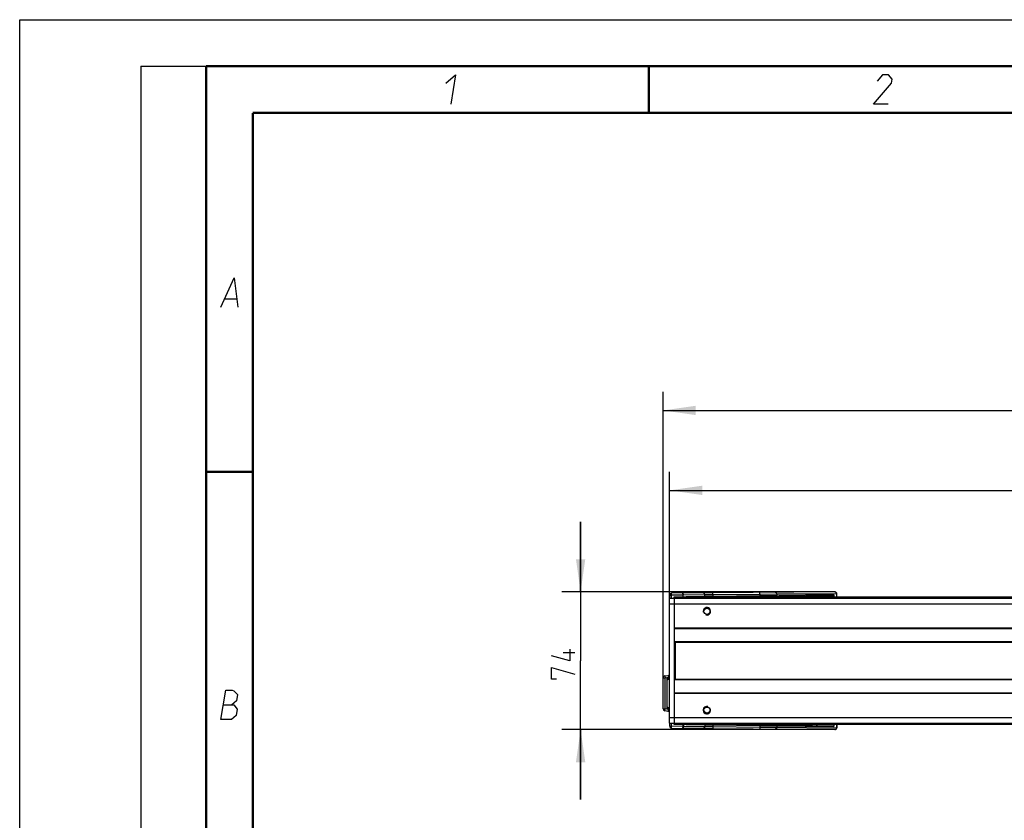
# Model space of a CAD drawing. Extents: x 0 to 420, y 0 to 297.
# Tile 41 of 116: x 0 to 106, y 211 to 297. Entities that reach past the tile are written whole.
import ezdxf

# ---------------------------------------------------------------- set-up
doc = ezdxf.new("R2010")
doc.units = 0
doc.header["$LTSCALE"] = 23.1
doc.layers.get('0').update_dxf_attribs({"linetype": 'CONTINUOUS'})
doc.layers.add('02___PRT_ALL_AXES', color=7, linetype='CONTINUOUS')
doc.layers.add('DIM_PILOTEES', color=7, linetype='CONTINUOUS')
doc.dimstyles.get("Standard").update_dxf_attribs({"dimtxt": 2.5, "dimasz": 2.5, "dimexe": 1.25, "dimexo": 0.625, "dimtad": 1, "dimcen": 2.5, "dimazin": 3, "dimtfac": 1, "dimtmove": 0, "dimatfit": 3})

# ---------------------------------------------------------------- blocks, each defined once
blk = doc.blocks.new('_FILLED')
at = {"color": 0, "linetype": 'BYBLOCK'}
blk.add_solid([(0, 0), (-1, 0.143), (-1, -0.143)], dxfattribs=at)
blk = doc.blocks.new('*D0')
at = {"layer": 'DIM_PILOTEES', "color": 2, "linetype": 'CONTINUOUS'}
for p, q in [((69.73, 234.35), (69.73, 248.52)), ((169.73, 234.95), (169.73, 248.52)), ((69.73, 246.52), (119.73, 246.52)), ((169.73, 246.52), (119.73, 246.52))]:
    blk.add_line(p, q, dxfattribs=at)
at = {"layer": 'DIM_PILOTEES', "color": 2, "linetype": 'CONTINUOUS', "xscale": 3.5, "yscale": 3.5, "zscale": 3.5, "rotation": 180}
blk.add_blockref('_FILLED', (69.73, 246.52), dxfattribs=at)
at = {"layer": 'DIM_PILOTEES', "color": 2, "linetype": 'CONTINUOUS', "xscale": 3.5, "yscale": 3.5, "zscale": 3.5}
blk.add_blockref('_FILLED', (169.73, 246.52), dxfattribs=at)
blk = doc.blocks.new('*D1')
at = {"layer": 'DIM_PILOTEES', "color": 2, "linetype": 'CONTINUOUS'}
for p, q in [((69.04, 226.42), (69.04, 257.09)), ((170.42, 233.42), (170.42, 257.09)), ((69.04, 255.09), (119.73, 255.09)), ((170.42, 255.09), (119.73, 255.09))]:
    blk.add_line(p, q, dxfattribs=at)
at = {"layer": 'DIM_PILOTEES', "color": 2, "linetype": 'CONTINUOUS', "xscale": 3.5, "yscale": 3.5, "zscale": 3.5, "rotation": 180}
blk.add_blockref('_FILLED', (69.04, 255.09), dxfattribs=at)
at = {"layer": 'DIM_PILOTEES', "color": 2, "linetype": 'CONTINUOUS', "xscale": 3.5, "yscale": 3.5, "zscale": 3.5}
blk.add_blockref('_FILLED', (170.42, 255.09), dxfattribs=at)
blk = doc.blocks.new('*D17')
at = {"layer": 'DIM_PILOTEES', "color": 2, "linetype": 'CONTINUOUS'}
for p, q in [((60.18, 235.63), (60.18, 243.13)), ((60.18, 243.13), (60.18, 228.25)), ((87.45, 235.63), (58.18, 235.63)), ((60.18, 213.36), (60.18, 228.25)), ((87.45, 220.86), (58.18, 220.86)), ((60.18, 220.86), (60.18, 213.36))]:
    blk.add_line(p, q, dxfattribs=at)
at = {"layer": 'DIM_PILOTEES', "color": 2, "linetype": 'CONTINUOUS', "xscale": 3.5, "yscale": 3.5, "zscale": 3.5}
for p, rotation in [((60.18, 235.63), 270), ((60.18, 220.86), 90)]:
    blk.add_blockref('_FILLED', p, dxfattribs=dict(at, rotation=rotation))

msp = doc.modelspace()

# ---------------------------------------------------------------- linework, layer by layer
at = {"color": 7, "linetype": 'CONTINUOUS'}
for p, q in [((0, 0), (0, 297)), ((0, 297), (420, 297)), ((25, 287), (410, 287)), ((87.452, 235.63), (69.935, 235.478)), ((87.49, 235.626), (87.452, 235.63)), ((69.727, 221.547), (69.727, 234.947)), ((69.727, 234.947), (169.727, 234.947)), ((69.737, 234.947), (69.737, 235.278)), ((69.737, 235.278), (69.937, 235.278)), ((69.937, 235.278), (69.935, 235.478)), ((71.19, 235.289), (69.937, 235.278)), ((69.937, 234.947), (69.937, 235.278)), ((70.201, 234.947), (70.208, 234.968)), ((70.227, 234.947), (70.227, 235.097)), ((70.227, 235.097), (169.227, 235.097)), ((70.227, 234.997), (169.227, 234.997)), ((73.511, 235.307), (71.19, 235.287)), ((71.19, 235.092), (71.19, 235.287)), ((73.511, 235.125), (71.504, 235.097)), ((74.377, 235.316), (73.511, 235.307)), ((73.511, 235.125), (73.511, 235.307)), ((74.377, 235.138), (73.511, 235.125)), ((74.377, 235.316), (74.375, 235.516)), ((79.417, 235.36), (74.377, 235.316)), ((74.377, 235.316), (74.377, 235.138)), ((79.417, 235.208), (74.377, 235.138)), ((74.378, 235.097), (74.377, 235.138)), ((87.225, 235.217), (78.58, 235.097)), ((79.417, 235.36), (79.416, 235.56)), ((79.416, 235.108), (79.416, 235.097)), ((81.236, 235.375), (79.417, 235.36)), ((79.417, 235.36), (79.417, 235.208)), ((81.236, 235.233), (79.417, 235.208)), ((79.419, 235.108), (79.417, 235.208)), ((79.882, 235.115), (79.862, 235.111)), ((87.627, 235.43), (81.236, 235.375)), ((81.236, 235.375), (81.236, 235.233)), ((87.339, 235.318), (81.236, 235.233)), ((87.339, 235.318), (87.339, 235.097)), ((87.627, 235.43), (87.627, 235.097)), ((87.654, 235.43), (87.627, 235.43)), ((87.654, 235.097), (87.654, 235.43)), ((69.727, 234.347), (169.727, 234.347)), ((169.227, 231.727), (70.227, 231.727)), ((169.227, 231.681), (70.227, 231.681)), ((169.227, 230.268), (70.227, 230.268)), ((169.227, 230.214), (70.227, 230.214)), ((70.311, 230.215), (70.311, 226.279)), ((69.037, 223.078), (69.037, 226.416)), ((69.037, 226.416), (69.237, 226.416)), ((69.202, 226.612), (69.572, 226.678)), ((69.202, 226.612), (69.237, 226.416)), ((69.237, 226.416), (69.606, 226.481)), ((69.237, 223.078), (69.237, 226.416)), ((69.455, 223.108), (69.455, 226.385)), ((69.455, 226.385), (69.727, 226.385)), ((69.455, 226.267), (69.727, 226.267)), ((69.572, 226.678), (69.606, 226.481)), ((70.227, 226.28), (169.227, 226.28)), ((70.227, 226.225), (169.227, 226.225)), ((69.435, 226.047), (69.435, 223.447)), ((69.455, 226.047), (69.435, 226.047)), ((70.227, 224.812), (169.227, 224.812)), ((70.227, 224.767), (169.227, 224.767)), ((69.037, 223.078), (69.237, 223.078)), ((69.202, 222.881), (69.237, 223.078)), ((69.606, 223.013), (69.237, 223.078)), ((69.455, 223.447), (69.435, 223.447)), ((69.455, 223.227), (69.727, 223.227)), ((69.455, 223.108), (69.727, 223.108)), ((69.572, 222.816), (69.606, 223.013)), ((69.572, 222.816), (69.202, 222.881)), ((69.727, 222.147), (169.727, 222.147)), ((69.727, 221.547), (169.727, 221.547)), ((69.737, 221.216), (69.737, 221.547)), ((69.737, 221.216), (69.937, 221.216)), ((69.935, 221.016), (69.937, 221.216)), ((69.935, 221.016), (87.452, 220.863)), ((69.937, 221.216), (69.937, 221.547)), ((71.155, 221.205), (69.937, 221.216)), ((70.227, 221.397), (70.227, 221.547)), ((169.227, 221.497), (70.227, 221.497)), ((169.227, 221.397), (70.227, 221.397)), ((71.155, 221.401), (71.155, 221.205)), ((71.185, 221.206), (71.155, 221.205)), ((71.201, 221.206), (71.185, 221.206)), ((71.207, 221.206), (71.201, 221.206)), ((71.207, 221.401), (71.207, 221.206)), ((71.207, 221.206), (73.511, 221.186)), ((71.504, 221.397), (73.511, 221.369)), ((73.511, 221.369), (73.511, 221.186)), ((73.511, 221.369), (74.377, 221.355)), ((73.511, 221.186), (74.377, 221.177)), ((74.377, 221.177), (74.375, 220.977)), ((74.378, 221.397), (74.377, 221.355)), ((74.377, 221.355), (74.377, 221.177)), ((74.377, 221.355), (79.417, 221.285)), ((74.377, 221.177), (79.417, 221.133)), ((78.58, 221.397), (87.225, 221.276)), ((79.416, 221.385), (79.416, 221.397)), ((79.417, 221.133), (79.416, 220.933)), ((79.419, 221.385), (79.417, 221.285)), ((79.417, 221.285), (79.417, 221.133)), ((79.417, 221.285), (81.2, 221.261)), ((79.417, 221.133), (81.236, 221.119)), ((79.882, 221.379), (79.862, 221.382)), ((81.2, 221.261), (87.339, 221.176)), ((81.236, 221.261), (81.236, 221.119)), ((81.236, 221.119), (87.627, 221.063)), ((87.339, 221.397), (87.339, 221.176)), ((87.627, 221.397), (87.627, 221.063)), ((87.627, 221.063), (87.654, 221.063)), ((87.654, 221.397), (87.654, 221.063))]:
    msp.add_line(p, q, dxfattribs=at)
at = {"color": 2, "linetype": 'CONTINUOUS'}
for p, q in [((13, 292), (20, 292)), ((13, 292), (13, 5)), ((20, 292), (20, 5)), ((22.036, 267.075), (23.236, 267.075))]:
    msp.add_line(p, q, dxfattribs=at)
at = {"color": 3, "linetype": 'CONTINUOUS'}
msp.add_line((70.227, 234.947), (70.227, 221.547), dxfattribs=at)
at = {"color": 7, "linetype": 'CONTINUOUS', "const_width": 0.25}
for points in [[(20, 292), (20, 5)], [(415, 292), (20, 292)], [(67.5, 292), (67.5, 287)], [(25, 10), (25, 287)], [(25, 287), (410, 287)], [(20, 248.5), (25, 248.5)]]:
    msp.add_lwpolyline(points, dxfattribs=at)
at = {"color": 2, "linetype": 'CONTINUOUS'}
for points in [[(45.707, 290.175), (46.754, 291.075), (46.239, 287.925)], [(93.165, 287.925), (91.59, 287.925), (93.532, 290.175), (93.605, 290.625), (93.229, 291.075), (92.554, 291.075), (91.994, 290.4)], [(21.589, 266.175), (23.004, 269.325), (23.389, 266.175)], [(21.589, 221.925), (22.104, 225.075), (22.779, 225.075), (22.991, 225), (23.38, 224.625), (23.27, 223.95), (22.747, 223.5)], [(21.847, 223.5), (22.972, 223.5), (23.348, 223.05), (23.238, 222.375), (22.714, 221.925), (21.589, 221.925)]]:
    msp.add_lwpolyline(points, dxfattribs=at)
at = {"color": 7, "linetype": 'CONTINUOUS'}
for points in [[(81.236, 235.375), (81.23, 235.427), (81.212, 235.475), (81.185, 235.517), (81.148, 235.548), (81.106, 235.568), (81.061, 235.575)], [(87.452, 235.63), (87.491, 235.627), (87.529, 235.616), (87.564, 235.598), (87.595, 235.573), (87.62, 235.542), (87.639, 235.507), (87.65, 235.47), (87.654, 235.43)], [(87.616, 235.501), (87.602, 235.534), (87.582, 235.564), (87.556, 235.592), (87.525, 235.613), (87.49, 235.626)], [(71.073, 235.487), (71.096, 235.483), (71.119, 235.471), (71.139, 235.452), (71.156, 235.428), (71.17, 235.397), (71.181, 235.363), (71.187, 235.326), (71.19, 235.287)], [(73.511, 235.307), (73.505, 235.359), (73.487, 235.408), (73.46, 235.449), (73.423, 235.481), (73.381, 235.501), (73.336, 235.507)], [(73.507, 235.097), (73.508, 235.099), (73.511, 235.125)], [(79.485, 235.109), (79.482, 235.106), (79.479, 235.097)], [(79.521, 235.11), (79.509, 235.106), (79.498, 235.097)], [(79.853, 235.115), (79.84, 235.111), (79.829, 235.101), (79.826, 235.097)], [(79.936, 235.116), (79.913, 235.112), (79.893, 235.102), (79.887, 235.097)], [(81.151, 235.133), (81.173, 235.136), (81.194, 235.146), (81.211, 235.162), (81.225, 235.183), (81.233, 235.207), (81.236, 235.233)], [(85.605, 235.195), (85.573, 235.19), (85.545, 235.179), (85.522, 235.163), (85.505, 235.142), (85.495, 235.119), (85.491, 235.094)], [(87.339, 235.318), (87.335, 235.293), (87.325, 235.27), (87.308, 235.25), (87.285, 235.233), (87.257, 235.222), (87.225, 235.217)], [(87.627, 235.43), (87.624, 235.466), (87.616, 235.501)], [(71.207, 221.206), (71.207, 221.192), (71.206, 221.178), (71.204, 221.165), (71.202, 221.151), (71.199, 221.138), (71.195, 221.124), (71.191, 221.111), (71.186, 221.099), (71.181, 221.087), (71.175, 221.076), (71.168, 221.065), (71.161, 221.055), (71.153, 221.046), (71.144, 221.037), (71.135, 221.028), (71.124, 221.021), (71.112, 221.015), (71.1, 221.01), (71.087, 221.007), (71.073, 221.006)], [(71.155, 221.205), (71.155, 221.192), (71.154, 221.179), (71.153, 221.165), (71.152, 221.152), (71.15, 221.138), (71.148, 221.125), (71.145, 221.112), (71.142, 221.1), (71.139, 221.088), (71.135, 221.076), (71.131, 221.066), (71.126, 221.056), (71.122, 221.046), (71.116, 221.037), (71.11, 221.029), (71.104, 221.021), (71.097, 221.015), (71.089, 221.01), (71.081, 221.007), (71.073, 221.006)], [(73.511, 221.186), (73.505, 221.134), (73.487, 221.086), (73.46, 221.044), (73.423, 221.013), (73.381, 220.993), (73.336, 220.986)], [(73.507, 221.397), (73.508, 221.394), (73.511, 221.369)], [(79.485, 221.384), (79.482, 221.388), (79.479, 221.397)], [(79.521, 221.384), (79.509, 221.387), (79.498, 221.397)], [(79.853, 221.379), (79.84, 221.383), (79.829, 221.393), (79.826, 221.397)], [(79.936, 221.378), (79.913, 221.381), (79.893, 221.392), (79.887, 221.397)], [(81.236, 221.119), (81.23, 221.067), (81.212, 221.018), (81.185, 220.977), (81.148, 220.945), (81.106, 220.925), (81.061, 220.919)], [(81.151, 221.361), (81.173, 221.357), (81.194, 221.347), (81.211, 221.331), (81.225, 221.311), (81.233, 221.287), (81.236, 221.261)], [(85.491, 221.399), (85.495, 221.374), (85.505, 221.352), (85.522, 221.331), (85.545, 221.314), (85.573, 221.304), (85.605, 221.299)], [(87.225, 221.276), (87.257, 221.271), (87.285, 221.261), (87.308, 221.244), (87.325, 221.223), (87.335, 221.201), (87.339, 221.176)], [(87.452, 220.863), (87.491, 220.866), (87.529, 220.878), (87.564, 220.896), (87.595, 220.921), (87.62, 220.952), (87.639, 220.987), (87.65, 221.024), (87.654, 221.063)], [(87.616, 220.993), (87.601, 220.958), (87.58, 220.927), (87.554, 220.9), (87.522, 220.879), (87.488, 220.867), (87.452, 220.863)], [(87.627, 221.063), (87.625, 221.028), (87.616, 220.993)]]:
    msp.add_lwpolyline(points, dxfattribs=at)
for centre, radius, start, end in [((69.937, 235.278), 0.2, 90.5, 180), ((69.237, 226.416), 0.2, 100, 180), ((69.695, 226.047), 0.26, 157.11394, 180), ((69.537, 226.875), 0.2, 280, 342.75503), ((69.537, 226.875), 0.4, 280, 298.4173), ((69.237, 223.078), 0.2, 180, 260), ((69.695, 223.447), 0.26, 180, 202.88606), ((69.537, 222.619), 0.4, 61.58322, 80), ((69.537, 222.619), 0.2, 17.24497, 80), ((69.937, 221.216), 0.2, 180, 269.5), ((70.295, 221.612), 0.16, 202.34965, 244.89488)]:
    msp.add_arc(centre, radius, start, end, dxfattribs=at)
at = {"color": 2, "linetype": 'CONTINUOUS'}
for centre, start, end in [((73.727, 233.547), 255, 195), ((73.727, 222.947), 75, 15)]:
    msp.add_arc(centre, 0.4, start, end, dxfattribs=at)
at = {"layer": '02___PRT_ALL_AXES', "color": 7, "linetype": 'CONTINUOUS'}
for centre in [(73.727, 233.547), (73.727, 222.947)]:
    msp.add_circle(centre, 0.33, dxfattribs=at)
at = {"layer": 'DIM_PILOTEES', "color": 2, "linetype": 'CONTINUOUS'}
msp.add_line((59.551, 229.08), (58.301, 229.08), dxfattribs=at)
for points in [[(59.015, 229.497), (59.015, 228.247), (57.051, 228.782)], [(57.587, 226.282), (57.051, 226.282), (57.051, 227.532), (59.551, 226.818)]]:
    msp.add_lwpolyline(points, dxfattribs=at)

# ---------------------------------------------------------------- dimensions: what is measured, and where the dimension line sits
for base, p1, p2, angle, picture, middle in [((69.037, 255.087), (170.417, 233.416), (69.037, 226.416), 180, '*D1', (117.191, 255.087)), ((60.176, 220.863), (87.452, 235.63), (87.452, 220.863), 270, '*D17', (60.176, 226.282))]:
    dim = msp.add_linear_dim(base=base, p1=p1, p2=p2, angle=angle, dimstyle='Standard', dxfattribs=at)
    dim.commit()
    dim.dimension.update_dxf_attribs({"geometry": picture, "text_midpoint": middle, "dimtype": 128})
dim = msp.add_linear_dim(base=(169.727, 246.522), p1=(69.727, 234.347), p2=(169.727, 234.947), dimstyle='Standard', dxfattribs=at)
dim.commit()
dim.dimension.update_dxf_attribs({"geometry": '*D0', "text_midpoint": (116.84, 246.522), "dimtype": 128})

doc.saveas('drawing.dxf')
